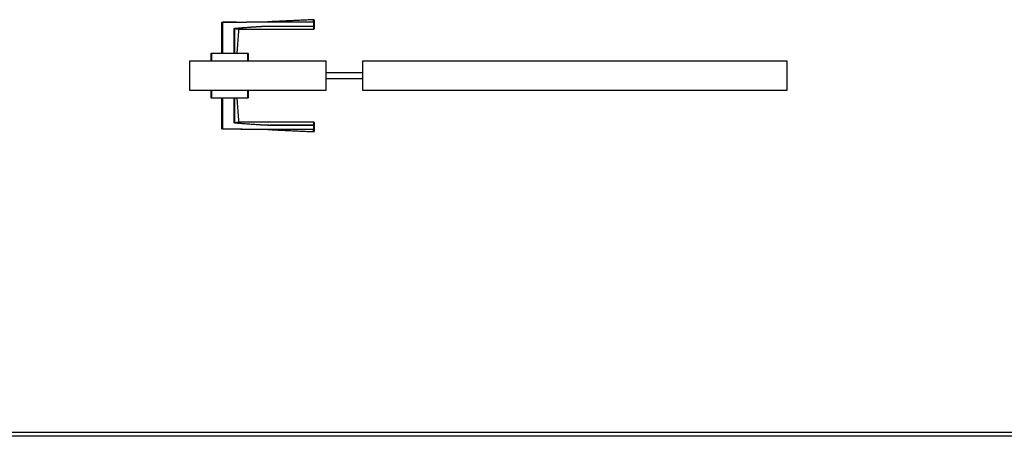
# Model space of a CAD drawing. Header units: millimetres. Extents: x 0 to 17620, y 0 to 4200.
# Tile 5 of 19: x 3805 to 5153, y 0 to 570. Entities that reach past the tile are written whole.
import ezdxf

# ---------------------------------------------------------------- set-up
doc = ezdxf.new("R2010")
doc.units = ezdxf.units.MM
doc.layers.add('152', color=250, linetype='Continuous')
doc.layers.add('256', color=250, linetype='Continuous')

msp = doc.modelspace()

# ---------------------------------------------------------------- linework, layer by layer
at = {"layer": '152', "linetype": 'Continuous'}
for p, q in [((4082.1, 566.3), (4082.6, 566.3)), ((4082.1, 524.2), (4082.1, 566.3)), ((4082.6, 566.3), (4082.6, 566.8)), ((4082.6, 566.3), (4082.6, 524.2)), ((4207.6, 567.3), (4207.6, 566.9)), ((4207.6, 566.9), (4208.1, 566.9)), ((4207.6, 561.4), (4207.6, 566.9)), ((4208.1, 566.9), (4208.1, 561.4)), ((4098.9, 557.7), (4099.2, 557.7)), ((4100.4, 558.6), (4100.4, 558.1)), ((4207.6, 561.4), (4207.6, 561)), ((4207.6, 561.4), (4208.1, 561.4)), ((4224.6, 513.2), (4037.6, 513.2)), ((4037.6, 513.2), (4037.6, 473.9)), ((4067.1, 523.7), (4067.6, 523.7)), ((4067.1, 513.2), (4067.1, 523.7)), ((4067.6, 524.2), (4067.6, 523.7)), ((4067.6, 524.2), (4117.6, 524.2)), ((4117.6, 523.7), (4067.6, 523.7)), ((4067.6, 523.7), (4067.6, 513.2)), ((4117.6, 524.2), (4117.6, 523.7)), ((4117.6, 513.2), (4117.6, 523.7)), ((4117.6, 523.7), (4118.1, 523.7)), ((4118.1, 523.7), (4118.1, 513.2)), ((4224.6, 473.9), (4224.6, 513.2)), ((4855.6, 513.2), (4274.6, 513.2)), ((4274.6, 513.2), (4274.6, 473.9)), ((4855.6, 473.9), (4855.6, 513.2)), ((4274.6, 497.5), (4224.6, 497.5)), ((4224.6, 489.5), (4274.6, 489.5)), ((4037.6, 473.9), (4224.6, 473.9)), ((4067.1, 463.4), (4067.1, 473.9)), ((4067.6, 473.9), (4067.6, 463.4)), ((4117.6, 463.4), (4117.6, 473.9)), ((4118.1, 473.9), (4118.1, 463.4)), ((4274.6, 473.9), (4855.6, 473.9)), ((4067.6, 463.4), (4067.1, 463.4)), ((4067.6, 463.4), (4117.6, 463.4)), ((4067.6, 463.4), (4067.6, 462.9)), ((4117.6, 462.9), (4067.6, 462.9)), ((4082.1, 420.7), (4082.1, 462.9)), ((4082.6, 462.9), (4082.6, 420.7)), ((4118.1, 463.4), (4117.6, 463.4)), ((4117.6, 463.4), (4117.6, 462.9)), ((4082.6, 420.7), (4082.1, 420.7)), ((4082.6, 420.2), (4082.6, 420.7)), ((4099.2, 429.4), (4098.9, 429.4)), ((4100.4, 428.5), (4100.4, 429)), ((4207.6, 426), (4207.6, 425.7)), ((4207.6, 425.7), (4208.1, 425.7)), ((4207.6, 420.2), (4207.6, 425.7)), ((4207.6, 420.2), (4207.6, 419.7)), ((4207.6, 420.2), (4208.1, 420.2)), ((4208.1, 425.7), (4208.1, 420.2))]:
    msp.add_line(p, q, dxfattribs=at)
for centre, start, end in [((4082.6, 566.3), 90.2042, 180), ((4207.6, 569.7), 0, 83.7715), ((4207.6, 557.7), 269.9804, 0), ((4067.6, 523.7), 90, 180), ((4117.6, 523.7), 0, 90), ((4067.6, 463.4), 180, 270), ((4117.6, 463.4), 270, 0), ((4082.6, 420.7), 180, 269.7958), ((4207.6, 429.4), 0, 89.9817), ((4207.6, 417.4), 274.6555, 0)]:
    msp.add_arc(centre, 0.5, start, end, dxfattribs=at)
for centre, major_axis, ratio, start_param, end_param in [((4207.6, 566.9), (-0.5, 0), 0.869204, 3.141593, 4.71349), ((4105.8, 556.6), (0.156, 0.475), 1, 0.000012, 1.811518), ((4207.6, 561.4), (0.5, 0), 0.775308, 4.712325, 6.283185), ((4105.8, 430.5), (0.156, -0.475), 1, 4.47035, 6.283172), ((4207.6, 425.7), (-0.5, 0), 0.775308, 3.141593, 4.712453), ((4207.6, 420.2), (0.5, 0), 0.869204, 4.711288, 6.283185)]:
    msp.add_ellipse(centre, major_axis=major_axis, ratio=ratio, start_param=start_param, end_param=end_param, dxfattribs=at)
for points, degree in [([(4082.1, 566.4), (4082.1, 564.4), (4082.1, 563.9)], 2), ([(4102.1, 567), (4082.6, 566.9)], 1), ([(4208.1, 570.2), (4176.5, 568.8), (4145, 567.2)], 2), ([(4102.9, 524.2), (4105.3, 556.6)], 1), ([(4105.8, 557.1), (4156.7, 557.2), (4207.6, 557.2)], 2), ([(4105.3, 430.5), (4102.9, 462.9)], 1), ([(4207.6, 429.9), (4156.7, 429.9), (4105.8, 430)], 2), ([(4145, 419.9), (4176.5, 418.3), (4208.1, 416.9)], 2), ([(4197.3, 420.2), (4200.7, 420.2), (4204.1, 420.2), (4207.6, 420.2)], 3)]:
    msp.add_open_spline(points, degree=degree, dxfattribs=at)
for points, knots in [([(4102.1, 566.9), (4100.8, 566.9), (4099.5, 566.9), (4093, 566.8), (4087.8, 566.8), (4082.6, 566.8)], [0, 0, 0, 0, 0.202393, 0.202393, 1, 1, 1, 1]), ([(4207.6, 566.9), (4202.3, 566.9), (4197.1, 566.9), (4186.7, 566.9), (4181.5, 566.8), (4173.7, 566.8), (4171.1, 566.8), (4165.9, 566.8), (4160.7, 566.7), (4155.5, 566.7), (4151.6, 566.7), (4150.3, 566.7), (4147.7, 566.7), (4146.4, 566.7), (4143.8, 566.7), (4142.4, 566.7), (4139.8, 566.7), (4138.5, 566.7), (4134.6, 566.7), (4132, 566.6), (4126.8, 566.6), (4124.2, 566.6), (4119, 566.6), (4116.4, 566.6), (4111.2, 566.5), (4108.6, 566.5), (4103.4, 566.5), (4100.8, 566.4), (4093, 566.4), (4087.8, 566.4), (4082.6, 566.3)], [0, 0, 0, 0, 0.125, 0.125, 0.25, 0.25, 0.3125, 0.3125, 0.375, 0.4375, 0.4375, 0.46875, 0.46875, 0.5, 0.5, 0.53125, 0.53125, 0.5625, 0.5625, 0.625, 0.625, 0.6875, 0.6875, 0.75, 0.75, 0.8125, 0.8125, 0.875, 0.875, 1, 1, 1, 1]), ([(4102.1, 566.9), (4103.4, 566.9), (4104.7, 566.9), (4108.6, 567), (4111.2, 567), (4116.4, 567), (4119, 567.1), (4124.2, 567.1), (4126.8, 567.1), (4132, 567.1), (4134.6, 567.2), (4138.5, 567.2), (4139.8, 567.2), (4142.4, 567.2), (4143.8, 567.2), (4146.4, 567.2), (4147.7, 567.2), (4150.3, 567.2), (4151.6, 567.2), (4155.5, 567.2), (4158.1, 567.2), (4163.3, 567.3), (4165.9, 567.3), (4171.1, 567.3), (4173.7, 567.3), (4178.9, 567.3), (4181.5, 567.3), (4185.2, 567.3), (4186.3, 567.3), (4187.4, 567.3)], [0, 0, 0, 0, 0.045145, 0.045145, 0.136811, 0.136811, 0.228476, 0.228476, 0.320141, 0.320141, 0.411806, 0.411806, 0.457639, 0.457639, 0.503472, 0.503472, 0.549304, 0.549304, 0.595137, 0.595137, 0.686802, 0.686802, 0.778468, 0.778468, 0.870133, 0.870133, 0.961798, 0.961798, 1, 1, 1, 1]), ([(4187.4, 567.3), (4188.9, 567.3), (4190.4, 567.3), (4197.1, 567.3), (4202.3, 567.3), (4207.6, 567.3)], [0, 0, 0, 0, 0.225781, 0.225781, 1, 1, 1, 1]), ([(4207.6, 567.3), (4207.6, 567.6), (4207.5, 568), (4207.5, 568.4), (4207.5, 568.7), (4207.5, 568.8), (4207.5, 568.9), (4207.5, 569), (4207.5, 569), (4207.5, 569.2), (4207.5, 569.3), (4207.5, 569.6), (4207.5, 569.8), (4207.5, 570), (4207.5, 570.1), (4207.5, 570.2), (4207.5, 570.2), (4207.5, 570.2), (4207.5, 570.2), (4207.5, 570.2)], [0, 0, 0, 0, 0.124939, 0.249879, 0.249879, 0.312348, 0.343583, 0.343583, 0.374818, 0.374818, 0.499757, 0.499757, 0.624697, 0.749636, 0.874576, 0.874576, 0.999515, 0.999515, 1, 1, 1, 1]), ([(4208.1, 569.5), (4208.1, 569.5), (4208.1, 569.4), (4208.1, 569.3), (4208.1, 569.1), (4208.1, 568.9), (4208.1, 568.7), (4208.1, 568.6), (4208.1, 568.5), (4208.1, 568.4), (4208.1, 568.3), (4208.1, 568.2), (4208.1, 567.9), (4208.1, 567.6), (4208.1, 567.1), (4208.1, 566.9)], [0, 0, 0, 0, 0.005882, 0.171569, 0.337255, 0.337255, 0.502941, 0.502941, 0.544363, 0.544363, 0.585784, 0.668627, 0.668627, 0.834314, 1, 1, 1, 1]), ([(4098.8, 524.2), (4098.8, 529.8), (4098.9, 535.4), (4098.9, 546.5), (4098.9, 552.1), (4098.9, 557.7)], [0, 0, 0, 0, 0.5, 0.5, 1, 1, 1, 1]), ([(4098.9, 557.7), (4098.9, 557.7), (4098.9, 557.8), (4098.9, 557.8), (4098.9, 557.8), (4099, 557.9), (4099, 557.9), (4099, 557.9), (4099, 558), (4099, 558), (4099.1, 558), (4099.1, 558.1), (4099.1, 558.1), (4099.1, 558.1), (4099.2, 558.2), (4099.2, 558.2), (4099.2, 558.2), (4099.3, 558.3), (4099.3, 558.3), (4099.3, 558.3), (4099.4, 558.3), (4099.4, 558.3), (4099.4, 558.4), (4099.6, 558.4), (4099.6, 558.4), (4099.7, 558.5), (4099.8, 558.5), (4099.8, 558.5), (4099.9, 558.5), (4100, 558.6), (4100.1, 558.6), (4100.2, 558.6), (4100.3, 558.6), (4100.4, 558.6)], [0, 0, 0, 0, 0.0625, 0.0625, 0.09375, 0.09375, 0.125, 0.125, 0.1875, 0.1875, 0.21875, 0.21875, 0.25, 0.25, 0.3125, 0.3125, 0.375, 0.375, 0.40625, 0.40625, 0.4375, 0.4375, 0.5, 0.5, 0.625, 0.625, 0.6875, 0.6875, 0.75, 0.75, 0.875, 0.875, 1, 1, 1, 1]), ([(4100.4, 558.1), (4100.3, 558.1), (4100.2, 558.1), (4100, 558.1), (4100, 558.1), (4099.8, 558.1), (4099.8, 558), (4099.7, 558), (4099.6, 558), (4099.5, 558), (4099.5, 558), (4099.5, 557.9), (4099.4, 557.9), (4099.4, 557.9), (4099.4, 557.9), (4099.3, 557.9), (4099.3, 557.9), (4099.2, 557.8), (4099.2, 557.8), (4099.2, 557.8), (4099.2, 557.8), (4099.2, 557.8), (4099.2, 557.8), (4099.2, 557.8), (4099.2, 557.8), (4099.2, 557.7), (4099.2, 557.7), (4099.2, 557.7), (4099.2, 557.7), (4099.2, 557.7)], [0, 0, 0, 0, 0.25, 0.25, 0.375, 0.375, 0.5, 0.5, 0.625, 0.625, 0.6875, 0.6875, 0.75, 0.75, 0.8125, 0.8125, 0.875, 0.875, 0.90625, 0.90625, 0.921875, 0.921875, 0.9375, 0.9375, 0.953125, 0.953125, 0.96875, 0.96875, 1, 1, 1, 1]), ([(4105.3, 556.6), (4105.3, 556.6), (4105.3, 556.6), (4105.3, 556.6), (4105.3, 556.6), (4105.3, 556.6), (4105.2, 556.6), (4105.2, 556.7), (4105.1, 556.7), (4105.1, 556.7), (4104.9, 556.7), (4104.8, 556.8), (4104.7, 556.8), (4104.6, 556.9), (4104.5, 556.9), (4104.3, 556.9), (4104.3, 556.9), (4104.3, 556.9), (4104.2, 557), (4104.1, 557), (4103.9, 557), (4103.8, 557.1), (4103.5, 557.1), (4103.4, 557.2), (4103.1, 557.2), (4103, 557.3), (4102.6, 557.3), (4102.5, 557.3), (4102.2, 557.4), (4102.2, 557.4), (4102.1, 557.4), (4102.1, 557.4), (4101.9, 557.4), (4101.8, 557.4), (4101.5, 557.5), (4101.4, 557.5), (4100.9, 557.6), (4100.5, 557.6), (4100.1, 557.6), (4099.8, 557.7), (4099.6, 557.7), (4099.4, 557.7), (4099.3, 557.7), (4099.2, 557.7)], [0, 0, 0, 0, 0.030549, 0.046186, 0.046186, 0.061822, 0.061822, 0.124367, 0.124367, 0.186912, 0.249458, 0.249458, 0.312003, 0.312003, 0.374548, 0.374548, 0.390184, 0.390184, 0.405821, 0.437093, 0.437093, 0.499638, 0.499638, 0.562184, 0.562184, 0.624729, 0.624729, 0.687274, 0.687274, 0.70291, 0.70291, 0.718547, 0.718547, 0.749819, 0.749819, 0.812364, 0.812364, 0.87491, 0.937455, 0.937455, 0.968727, 0.968727, 1, 1, 1, 1]), ([(4099.2, 557.7), (4099.2, 552.1), (4099.2, 546.5), (4099.2, 535.4), (4099.2, 529.8), (4099.2, 524.2)], [0, 0, 0, 0, 0.5, 0.5, 1, 1, 1, 1]), ([(4100.4, 558.6), (4102.6, 558.7), (4104.8, 558.9), (4109.3, 559.2), (4111.5, 559.4), (4116, 559.7), (4118.2, 559.9), (4122.7, 560.2), (4124.9, 560.4), (4129.4, 560.7), (4131.6, 560.8), (4134.4, 560.9), (4134.9, 561), (4136, 561), (4136.6, 561.1), (4138.3, 561.2), (4139.4, 561.2), (4140.8, 561.3), (4141.1, 561.3), (4141.6, 561.3), (4142.5, 561.3), (4143.6, 561.4), (4144.4, 561.4), (4145, 561.4), (4145.2, 561.4), (4146.1, 561.4), (4146.6, 561.4), (4147.8, 561.4), (4148.3, 561.4), (4149.2, 561.4), (4149.4, 561.4), (4150, 561.4), (4150.8, 561.4), (4151.7, 561.4), (4152.8, 561.4), (4153.4, 561.4), (4158.4, 561.4), (4162.9, 561.4), (4169.6, 561.4), (4171.8, 561.4), (4176.3, 561.4), (4187.4, 561.4), (4198.6, 561.4), (4207.6, 561.4)], [0, 0, 0, 0, 0.0625, 0.0625, 0.125, 0.125, 0.1875, 0.1875, 0.25, 0.25, 0.3125, 0.3125, 0.328125, 0.328125, 0.34375, 0.34375, 0.375, 0.375, 0.382812, 0.382812, 0.390625, 0.40625, 0.414062, 0.414062, 0.421875, 0.421875, 0.4375, 0.4375, 0.453125, 0.453125, 0.460937, 0.460937, 0.46875, 0.484375, 0.484375, 0.5, 0.5, 0.625, 0.625, 0.6875, 0.6875, 0.75, 1, 1, 1, 1]), ([(4207.6, 561), (4198.6, 561), (4189.7, 561), (4178.5, 561), (4176.3, 561), (4171.8, 561), (4169.6, 561), (4162.9, 561), (4158.4, 561), (4153.4, 561), (4152.8, 561), (4151.7, 561), (4150.8, 561), (4150, 561), (4149.5, 561), (4149.2, 561), (4148.3, 561), (4147.8, 561.1), (4146.7, 561.1), (4146.1, 561.1), (4145.3, 561), (4145, 561), (4144.4, 561), (4143.6, 561), (4142.5, 561), (4141.6, 560.9), (4141.1, 560.9), (4140.8, 560.9), (4139.4, 560.8), (4138.3, 560.8), (4136.6, 560.7), (4136.1, 560.6), (4134.9, 560.6), (4132.2, 560.4), (4129.4, 560.2), (4124.9, 559.9), (4122.7, 559.8), (4118.2, 559.4), (4116, 559.3), (4111.6, 558.9), (4109.3, 558.7), (4104.9, 558.4), (4102.6, 558.3), (4100.4, 558.1)], [0, 0, 0, 0, 0.25, 0.25, 0.3125, 0.3125, 0.375, 0.375, 0.5, 0.5, 0.515625, 0.515625, 0.53125, 0.539062, 0.539062, 0.546875, 0.546875, 0.5625, 0.5625, 0.578125, 0.578125, 0.585937, 0.585937, 0.59375, 0.609375, 0.617187, 0.617187, 0.625, 0.625, 0.65625, 0.65625, 0.671875, 0.671875, 0.6875, 0.75, 0.75, 0.8125, 0.8125, 0.875, 0.875, 0.9375, 0.9375, 1, 1, 1, 1]), ([(4100.4, 558.1), (4100.6, 558.1), (4101, 558.1), (4101.4, 558), (4101.8, 558), (4102, 557.9), (4102.2, 557.9), (4102.3, 557.9), (4102.5, 557.9), (4102.6, 557.9), (4102.8, 557.8), (4103.2, 557.8), (4103.5, 557.7), (4103.9, 557.6), (4104.1, 557.6), (4104.5, 557.5), (4104.6, 557.4), (4104.7, 557.4), (4104.8, 557.4), (4104.9, 557.4), (4104.9, 557.3), (4105.2, 557.3), (4105.3, 557.2), (4105.5, 557.2), (4105.6, 557.2), (4105.7, 557.1), (4105.7, 557.1), (4105.7, 557.1), (4105.7, 557.1), (4105.7, 557.1), (4105.8, 557.1), (4105.8, 557.1), (4105.8, 557.1)], [0, 0, 0, 0, 0.062534, 0.125068, 0.125068, 0.187602, 0.187602, 0.218869, 0.218869, 0.250136, 0.250136, 0.312671, 0.375205, 0.375205, 0.500273, 0.500273, 0.562807, 0.562807, 0.594074, 0.594074, 0.625341, 0.625341, 0.750409, 0.750409, 0.812943, 0.875478, 0.875478, 0.906745, 0.906745, 0.938012, 0.938012, 1, 1, 1, 1]), ([(4105.6, 557.2), (4105.5, 557.2), (4105.5, 557.2), (4105.4, 557.2), (4105.4, 557.2), (4105.4, 557.2)], [0, 0, 0, 0, 0.890252, 0.890252, 1, 1, 1, 1]), ([(4105.8, 557.1), (4105.8, 557.1), (4105.8, 557.1), (4105.8, 557.1), (4105.8, 557.1), (4105.8, 557.1), (4105.8, 557.1), (4105.8, 557.1), (4105.8, 557.1), (4105.7, 557.1), (4105.7, 557.1), (4105.7, 557.1), (4105.7, 557.1)], [0, 0, 0, 0, 0.00071, 0.00071, 0.111693, 0.111693, 0.222676, 0.222676, 0.444642, 0.444642, 0.888573, 1, 1, 1, 1]), ([(4207.6, 557.2), (4207.6, 557.2), (4207.6, 557.2), (4207.6, 557.2), (4207.6, 557.2), (4207.6, 557.2), (4207.6, 557.3), (4207.6, 557.4), (4207.6, 557.5), (4207.6, 557.5), (4207.6, 557.5), (4207.6, 557.6), (4207.6, 557.6), (4207.6, 557.7), (4207.6, 557.9), (4207.6, 558.2), (4207.6, 558.5), (4207.6, 558.9), (4207.6, 559.1), (4207.6, 559.4), (4207.6, 559.4), (4207.6, 559.5), (4207.6, 559.5), (4207.6, 559.6), (4207.6, 559.8), (4207.6, 560), (4207.6, 560.4), (4207.6, 560.7), (4207.6, 561)], [0, 0, 0, 0, 0.029669, 0.029669, 0.06097, 0.123572, 0.123572, 0.248776, 0.248776, 0.280077, 0.280077, 0.311378, 0.311378, 0.37398, 0.37398, 0.499184, 0.624388, 0.624388, 0.749592, 0.749592, 0.765242, 0.765242, 0.780893, 0.780893, 0.812194, 0.874796, 0.874796, 1, 1, 1, 1]), ([(4208.1, 561.4), (4208.1, 561.1), (4208.1, 560.8), (4208.1, 560.4), (4208.1, 560.3), (4208.1, 560.1), (4208.1, 560.1), (4208.1, 560), (4208.1, 559.9), (4208.1, 559.9), (4208.1, 559.6), (4208.1, 559.4), (4208.1, 559), (4208.1, 558.6), (4208.1, 558.4), (4208.1, 558.2), (4208.1, 558.1), (4208.1, 558), (4208.1, 558), (4208.1, 558), (4208.1, 558), (4208.1, 557.9), (4208.1, 557.8), (4208.1, 557.7), (4208.1, 557.7), (4208.1, 557.7), (4208.1, 557.7), (4208.1, 557.7), (4208.1, 557.7), (4208.1, 557.7)], [0, 0, 0, 0, 0.125223, 0.125223, 0.187834, 0.187834, 0.219139, 0.219139, 0.234792, 0.234792, 0.250445, 0.375668, 0.375668, 0.50089, 0.626113, 0.626113, 0.688724, 0.688724, 0.72003, 0.72003, 0.751335, 0.751335, 0.876558, 0.876558, 0.939169, 0.939169, 0.970475, 0.970475, 1, 1, 1, 1]), ([(4098.9, 429.4), (4098.9, 435), (4098.9, 440.6), (4098.9, 451.7), (4098.8, 457.3), (4098.8, 462.9)], [0, 0, 0, 0, 0.5, 0.5, 1, 1, 1, 1]), ([(4099.2, 462.9), (4099.2, 457.3), (4099.2, 451.7), (4099.2, 440.6), (4099.2, 435), (4099.2, 429.4)], [0, 0, 0, 0, 0.5, 0.5, 1, 1, 1, 1]), ([(4082.6, 420.7), (4087.8, 420.7), (4093, 420.7), (4100.8, 420.6), (4103.4, 420.6), (4108.6, 420.6), (4111.2, 420.6), (4116.4, 420.5), (4119, 420.5), (4123.7, 420.5), (4125.8, 420.5), (4127.8, 420.5)], [0, 0, 0, 0, 0.345036, 0.345036, 0.517554, 0.517554, 0.690072, 0.690072, 0.862589, 0.862589, 1, 1, 1, 1]), ([(4207.6, 419.7), (4202.3, 419.7), (4197.1, 419.8), (4189.3, 419.8), (4186.7, 419.8), (4181.5, 419.8), (4178.9, 419.8), (4173.7, 419.8), (4171.1, 419.8), (4165.9, 419.8), (4163.3, 419.8), (4158.1, 419.9), (4155.5, 419.9), (4151.6, 419.9), (4150.3, 419.9), (4147.7, 419.9), (4146.4, 419.9), (4143.8, 419.9), (4142.4, 419.9), (4139.8, 419.9), (4138.5, 419.9), (4134.6, 419.9), (4132, 419.9), (4126.8, 420), (4124.2, 420), (4119, 420), (4116.4, 420), (4111.2, 420.1), (4108.6, 420.1), (4103.4, 420.2), (4100.8, 420.2), (4093, 420.2), (4087.8, 420.3), (4082.6, 420.3)], [0, 0, 0, 0, 0.125, 0.125, 0.1875, 0.1875, 0.25, 0.25, 0.3125, 0.3125, 0.375, 0.375, 0.4375, 0.4375, 0.46875, 0.46875, 0.5, 0.5, 0.53125, 0.53125, 0.5625, 0.5625, 0.625, 0.625, 0.6875, 0.6875, 0.75, 0.75, 0.8125, 0.8125, 0.875, 0.875, 1, 1, 1, 1]), ([(4100.4, 428.5), (4100.3, 428.5), (4100.2, 428.5), (4100.1, 428.5), (4100, 428.5), (4099.8, 428.6), (4099.8, 428.6), (4099.7, 428.6), (4099.6, 428.6), (4099.6, 428.7), (4099.5, 428.7), (4099.4, 428.7), (4099.3, 428.8), (4099.3, 428.9), (4099.2, 428.9), (4099.2, 428.9), (4099.1, 429), (4099.1, 429), (4099.1, 429), (4099, 429.1), (4099, 429.1), (4099, 429.1), (4099, 429.2), (4099, 429.2), (4098.9, 429.2), (4098.9, 429.3), (4098.9, 429.3), (4098.9, 429.4), (4098.9, 429.4)], [0, 0, 0, 0, 0.125, 0.125, 0.25, 0.25, 0.375, 0.375, 0.4375, 0.4375, 0.5, 0.5, 0.625, 0.625, 0.6875, 0.6875, 0.75, 0.75, 0.8125, 0.8125, 0.84375, 0.84375, 0.875, 0.90625, 0.90625, 0.9375, 0.9375, 1, 1, 1, 1]), ([(4099.2, 429.4), (4099.3, 429.4), (4099.4, 429.4), (4099.6, 429.4), (4099.8, 429.4), (4100.1, 429.4), (4100.5, 429.5), (4100.9, 429.5), (4101.3, 429.6), (4101.5, 429.6), (4101.9, 429.6), (4102.1, 429.7), (4102.4, 429.7), (4102.5, 429.7), (4102.6, 429.8), (4102.7, 429.8), (4102.9, 429.8), (4103.1, 429.9), (4103.4, 429.9), (4103.5, 430), (4103.8, 430), (4104, 430.1), (4104.3, 430.1), (4104.4, 430.2), (4104.5, 430.2), (4104.6, 430.2), (4104.6, 430.2), (4104.7, 430.3), (4104.8, 430.3), (4104.9, 430.3), (4105, 430.4), (4105.2, 430.4), (4105.2, 430.4), (4105.3, 430.5), (4105.3, 430.5), (4105.3, 430.5), (4105.3, 430.5), (4105.3, 430.5), (4105.3, 430.5), (4105.3, 430.5)], [0, 0, 0, 0, 0.031239, 0.031239, 0.062477, 0.062477, 0.124954, 0.187432, 0.187432, 0.249909, 0.249909, 0.312386, 0.312386, 0.343625, 0.343625, 0.374863, 0.374863, 0.437341, 0.437341, 0.499818, 0.499818, 0.562295, 0.624772, 0.624772, 0.656011, 0.656011, 0.68725, 0.68725, 0.749727, 0.749727, 0.812204, 0.874681, 0.937159, 0.937159, 0.968397, 0.968397, 0.999636, 0.999636, 1, 1, 1, 1]), ([(4099.2, 429.4), (4099.2, 429.4), (4099.2, 429.4), (4099.2, 429.4), (4099.2, 429.4), (4099.2, 429.4), (4099.2, 429.3), (4099.2, 429.3), (4099.2, 429.3), (4099.2, 429.3), (4099.2, 429.3), (4099.2, 429.3), (4099.2, 429.3), (4099.2, 429.3), (4099.2, 429.3), (4099.3, 429.2), (4099.3, 429.2), (4099.4, 429.2), (4099.4, 429.2), (4099.4, 429.1), (4099.5, 429.1), (4099.5, 429.1), (4099.5, 429.1), (4099.6, 429.1), (4099.6, 429.1), (4099.7, 429.1), (4099.7, 429.1), (4099.8, 429), (4099.8, 429), (4100, 429), (4100, 429), (4100.2, 429), (4100.3, 429), (4100.4, 429)], [0, 0, 0, 0, 0.015625, 0.015625, 0.03125, 0.03125, 0.046875, 0.046875, 0.0625, 0.0625, 0.078125, 0.078125, 0.09375, 0.09375, 0.125, 0.125, 0.1875, 0.1875, 0.25, 0.25, 0.3125, 0.3125, 0.375, 0.375, 0.4375, 0.4375, 0.5, 0.5, 0.625, 0.625, 0.75, 0.75, 1, 1, 1, 1]), ([(4100.4, 429), (4102.6, 428.8), (4104.9, 428.7), (4109.3, 428.3), (4111.6, 428.2), (4116, 427.8), (4118.2, 427.7), (4122.7, 427.3), (4124.9, 427.2), (4129.4, 426.9), (4131.6, 426.7), (4134.4, 426.5), (4134.9, 426.5), (4136.1, 426.4), (4136.6, 426.4), (4138.3, 426.3), (4139.4, 426.3), (4140.8, 426.2), (4141.1, 426.2), (4141.6, 426.2), (4142.5, 426.1), (4143.6, 426.1), (4144.4, 426.1), (4145, 426), (4145.3, 426), (4146.1, 426), (4146.7, 426), (4147.8, 426), (4148.3, 426), (4149.2, 426), (4149.5, 426), (4150, 426), (4150.8, 426), (4151.7, 426), (4152.8, 426), (4153.4, 426), (4158.4, 426), (4162.9, 426), (4169.6, 426), (4171.8, 426), (4176.3, 426), (4187.4, 426), (4198.6, 426), (4207.6, 426)], [0, 0, 0, 0, 0.0625, 0.0625, 0.125, 0.125, 0.1875, 0.1875, 0.25, 0.25, 0.3125, 0.3125, 0.328125, 0.328125, 0.34375, 0.34375, 0.375, 0.375, 0.382812, 0.382812, 0.390625, 0.40625, 0.414062, 0.414062, 0.421875, 0.421875, 0.4375, 0.4375, 0.453125, 0.453125, 0.460937, 0.460937, 0.46875, 0.484375, 0.484375, 0.5, 0.5, 0.625, 0.625, 0.6875, 0.6875, 0.75, 1, 1, 1, 1]), ([(4207.6, 425.7), (4198.6, 425.7), (4189.7, 425.7), (4178.5, 425.7), (4176.3, 425.7), (4171.8, 425.7), (4169.6, 425.7), (4162.9, 425.7), (4158.4, 425.7), (4153.4, 425.7), (4152.8, 425.7), (4151.7, 425.7), (4150.9, 425.7), (4150, 425.7), (4149.5, 425.7), (4149.2, 425.7), (4148.4, 425.6), (4147.2, 425.6), (4146.1, 425.6), (4145.3, 425.7), (4145, 425.7), (4144.4, 425.7), (4143.6, 425.7), (4142.8, 425.7), (4141.9, 425.8), (4141.7, 425.8), (4141.1, 425.8), (4140.8, 425.8), (4139.4, 425.9), (4138.3, 425.9), (4136.6, 426), (4136.1, 426), (4135, 426.1), (4132.2, 426.3), (4129.4, 426.4), (4122.7, 426.9), (4118.2, 427.2), (4111.5, 427.7), (4109.3, 427.9), (4104.8, 428.2), (4102.6, 428.3), (4100.4, 428.5)], [0, 0, 0, 0, 0.25, 0.25, 0.3125, 0.3125, 0.375, 0.375, 0.5, 0.5, 0.515625, 0.515625, 0.53125, 0.539063, 0.539063, 0.546875, 0.546875, 0.5625, 0.578125, 0.578125, 0.585938, 0.585938, 0.59375, 0.609375, 0.609375, 0.617188, 0.617188, 0.625, 0.625, 0.65625, 0.65625, 0.671875, 0.671875, 0.6875, 0.75, 0.75, 0.875, 0.875, 0.9375, 0.9375, 1, 1, 1, 1]), ([(4105.3, 430.5), (4105.3, 430.5), (4105.3, 430.5), (4105.3, 430.5), (4105.3, 430.5), (4105.3, 430.4), (4105.2, 430.4), (4105.2, 430.4), (4105.2, 430.4), (4105.1, 430.4), (4105.1, 430.4)], [0, 0, 0, 0, 0.199044, 0.300921, 0.300921, 0.402797, 0.402797, 0.810304, 0.810304, 1, 1, 1, 1]), ([(4127.8, 420.5), (4128.4, 420.5), (4128.9, 420.5), (4132, 420.4), (4134.6, 420.4), (4138.5, 420.4), (4139.8, 420.4), (4142.4, 420.4), (4143.8, 420.4), (4146.4, 420.4), (4147.7, 420.4), (4150.3, 420.4), (4151.6, 420.4), (4155.5, 420.4), (4160.7, 420.3), (4165.9, 420.3), (4171.1, 420.3), (4173.7, 420.3), (4181.5, 420.2), (4186.7, 420.2), (4193.7, 420.2), (4195.5, 420.2), (4197.3, 420.2)], [0, 0, 0, 0, 0.022885, 0.022885, 0.135343, 0.135343, 0.191571, 0.191571, 0.2478, 0.2478, 0.304029, 0.304029, 0.360258, 0.360258, 0.472715, 0.585172, 0.585172, 0.69763, 0.69763, 0.922545, 0.922545, 1, 1, 1, 1]), ([(4207.5, 416.9), (4207.5, 416.9), (4207.5, 416.9), (4207.5, 417), (4207.5, 417.1), (4207.5, 417.3), (4207.5, 417.5), (4207.5, 417.7), (4207.5, 417.9), (4207.5, 418.1), (4207.5, 418.1), (4207.5, 418.2), (4207.5, 418.3), (4207.5, 418.5), (4207.5, 418.6), (4207.5, 418.7), (4207.5, 418.7), (4207.5, 418.9), (4207.5, 419), (4207.5, 419.3), (4207.6, 419.5), (4207.6, 419.7)], [0, 0, 0, 0, 0.124218, 0.124218, 0.24933, 0.374441, 0.499553, 0.499553, 0.624665, 0.624665, 0.655943, 0.655943, 0.687221, 0.749777, 0.781054, 0.781054, 0.812332, 0.812332, 0.874888, 0.874888, 1, 1, 1, 1]), ([(4207.6, 426), (4207.6, 426.1), (4207.6, 426.2), (4207.6, 426.3), (4207.6, 426.6), (4207.6, 426.8), (4207.6, 427.2), (4207.6, 427.7), (4207.6, 428.1), (4207.6, 428.5), (4207.6, 428.7), (4207.6, 428.9), (4207.6, 428.9), (4207.6, 429), (4207.6, 429), (4207.6, 429.2), (4207.6, 429.3), (4207.6, 429.5), (4207.6, 429.7), (4207.6, 429.8), (4207.6, 429.9), (4207.6, 429.9), (4207.6, 429.9), (4207.6, 429.9), (4207.6, 429.9)], [0, 0, 0, 0, 0.031195, 0.031195, 0.06239, 0.12478, 0.12478, 0.24956, 0.37434, 0.37434, 0.499121, 0.499121, 0.514718, 0.514718, 0.530316, 0.561511, 0.623901, 0.623901, 0.748681, 0.873461, 0.873461, 0.998241, 0.998241, 1, 1, 1, 1]), ([(4208.1, 429.4), (4208.1, 429.4), (4208.1, 429.4), (4208.1, 429.4), (4208.1, 429.4), (4208.1, 429.3), (4208.1, 429.2), (4208.1, 429), (4208.1, 428.8), (4208.1, 428.7), (4208.1, 428.6), (4208.1, 428.6), (4208.1, 428.5), (4208.1, 428.5), (4208.1, 428.4), (4208.1, 428.3), (4208.1, 428.1), (4208.1, 427.7), (4208.1, 427.3), (4208.1, 426.8), (4208.1, 426.2), (4208.1, 426), (4208.1, 425.7)], [0, 0, 0, 0, 0.001992, 0.001992, 0.126743, 0.126743, 0.251494, 0.376245, 0.376245, 0.438621, 0.438621, 0.469808, 0.485402, 0.485402, 0.500996, 0.500996, 0.625747, 0.625747, 0.750498, 0.875249, 0.875249, 1, 1, 1, 1]), ([(4208.1, 420.2), (4208.1, 420), (4208.1, 419.5), (4208.1, 419.2), (4208.1, 418.9), (4208.1, 418.8), (4208.1, 418.6), (4208.1, 418.6), (4208.1, 418.4), (4208.1, 418.2), (4208.1, 418), (4208.1, 417.8), (4208.1, 417.6), (4208.1, 417.5), (4208.1, 417.4), (4208.1, 417.4), (4208.1, 417.4), (4208.1, 417.4), (4208.1, 417.4)], [0, 0, 0, 0, 0.124986, 0.249971, 0.249971, 0.312464, 0.312464, 0.374957, 0.374957, 0.499943, 0.499943, 0.624928, 0.749914, 0.8749, 0.8749, 0.999886, 0.999886, 1, 1, 1, 1])]:
    msp.add_open_spline(points, degree=3, knots=knots, dxfattribs=at)
at = {"layer": '256', "linetype": 'Continuous'}
for p, q in [((11880, 0), (0, 0)), ((11875, 5), (5, 5))]:
    msp.add_line(p, q, dxfattribs=at)

doc.saveas('drawing.dxf')
